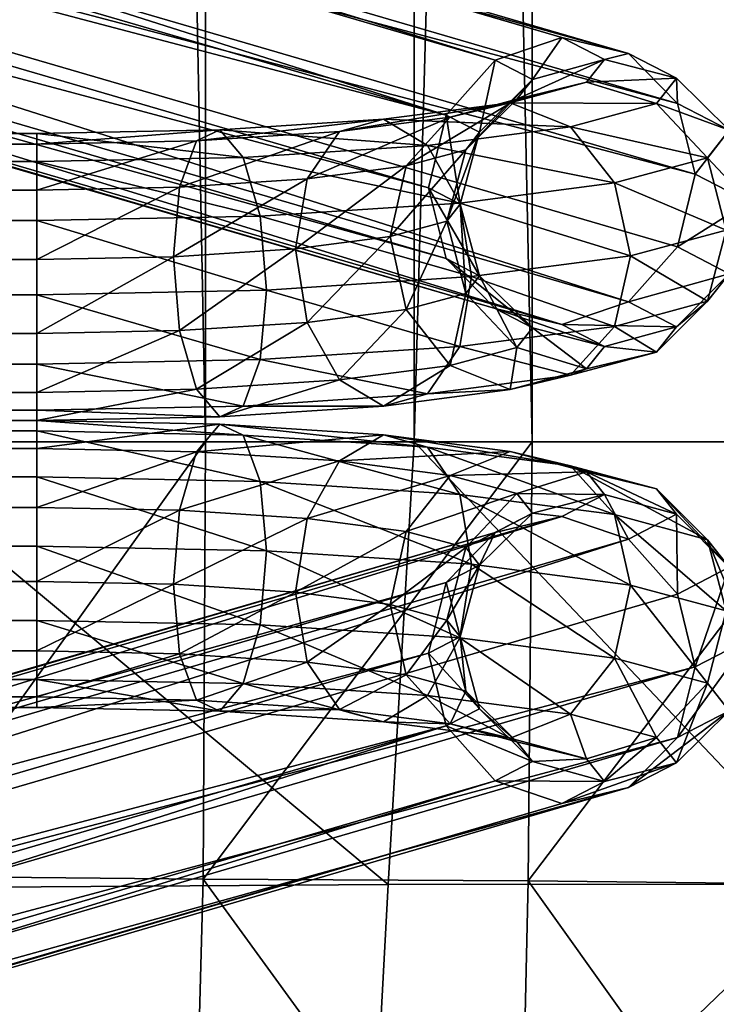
# Model space of a CAD drawing. Header units: inches. Extents: x 0 to 89.2, y -64 to 0.
# Tile 37 of 156: x 22.1 to 23.3, y -53.2 to -51.5. Entities that reach past the tile are written whole.
import ezdxf

# ---------------------------------------------------------------- set-up
doc = ezdxf.new("R2010")
doc.units = ezdxf.units.IN
doc.header["$MEASUREMENT"] = 0
doc.layers.add('AFUCH-3-BSPT', color=4, linetype='Continuous')
doc.layers.add('AFUCH-3-STUP', color=5, linetype='Continuous')

msp = doc.modelspace()

# ---------------------------------------------------------------- meshes
at = {"layer": 'AFUCH-3-BSPT'}
mesh = msp.add_polyface(dxfattribs=at)
corners = [(1.7688, -51.7998, 0.8202), (1.5325, -51.915, 0.9074), (1.7688, -51.9198, 0.8686), (1.7688, -51.7201, 0.7182), (1.5217, -51.7948, 0.8607), (22.1505, -51.9807, 0.3724), (1.7688, -52.1007, 0.4209), (1.7688, -51.9807, 0.3724), (22.1505, -51.8526, 0.3904), (1.7688, -51.8526, 0.3904), (22.1505, -51.7506, 0.4701), (1.7688, -51.7506, 0.4701), (22.1505, -51.7021, 0.59), (1.7688, -51.7021, 0.59), (22.1505, -51.7201, 0.7182), (22.1505, -51.7998, 0.8202), (22.1505, -51.9198, 0.8686), (22.1505, -52.0479, 0.8506), (1.7688, -52.0479, 0.8506), (22.1505, -52.1499, 0.771), (1.7688, -52.1499, 0.771), (22.1505, -52.1984, 0.651), (1.7688, -52.1984, 0.651), (22.1505, -52.1804, 0.5228), (1.7688, -52.1804, 0.5228), (22.1505, -52.1007, 0.4209), (0.6608, -51.898, 2.0719), (5.2658, -50.5539, 13.0186), (0.6299, -51.7723, 2.0694), (5.2359, -50.4279, 13.0186), (0.6608, -51.6498, 2.0414), (5.2786, -50.302, 13.0186), (0.7452, -51.5633, 1.9953), (5.3824, -50.2098, 13.0186), (0.8606, -51.5359, 1.9434), (5.5196, -50.1761, 13.0186), (0.9759, -51.575, 1.8996), (5.6534, -50.2098, 13.0186), (1.0603, -51.6702, 1.8758), (5.7478, -50.302, 13.0186), (5.7777, -50.4279, 13.0186), (0.7452, -51.9931, 2.048), (5.3602, -50.6461, 13.0186), (0.8606, -52.0322, 2.0043), (5.494, -50.6798, 13.0186), (0.9759, -52.0048, 1.9524), (5.6312, -50.6461, 13.0186), (1.0603, -51.9183, 1.9063), (5.735, -50.5539, 13.0186), (1.0913, -51.7958, 1.8782)]
mesh.append_faces([[corners[k] for k in face] for face in [(0, 1, 2), (3, 4, 0), (5, 6, 7), (8, 7, 9), (10, 9, 11), (15, 3, 0), (16, 0, 2), (17, 2, 18), (19, 18, 20), (25, 24, 6), (28, 27, 29), (30, 29, 31), (32, 31, 33), (34, 33, 35), (36, 35, 37), (38, 37, 39), (27, 41, 42), (42, 43, 44), (44, 45, 46), (46, 47, 48), (48, 49, 40), (44, 27, 42)]], dxfattribs={"vtx0": -1})
mesh.append_faces([[corners[k] for k in face] for face in [(12, 11, 13), (14, 13, 3), (21, 20, 22), (23, 22, 24), (39, 33, 40), (40, 31, 48), (48, 29, 46), (46, 27, 44)]], dxfattribs={"vtx0": -1, "vtx1": -1})
mesh.append_faces([[corners[k] for k in face] for face in [(40, 33, 31), (48, 31, 29), (46, 29, 27), (39, 35, 33)]], dxfattribs={"vtx0": -1, "vtx2": -1})
mesh.append_faces([[corners[k] for k in face] for face in [(26, 27, 28), (28, 29, 30), (30, 31, 32), (36, 37, 38), (26, 41, 27), (37, 35, 39)]], dxfattribs={"vtx1": -1})
mesh.append_faces([[corners[k] for k in face] for face in [(32, 33, 34), (34, 35, 36), (42, 41, 43), (44, 43, 45)]], dxfattribs={"vtx1": -1, "vtx2": -1})
mesh.append_faces([[corners[k] for k in face] for face in [(38, 39, 40), (46, 45, 47), (48, 47, 49), (40, 49, 38)]], dxfattribs={"vtx2": -1})
mesh = msp.add_polyface(dxfattribs=at)
corners = [(22.1505, -52.1007, 0.4209), (1.7688, -52.1007, 0.4209), (22.1505, -51.9807, 0.3724), (1.7688, -51.9807, 0.3724), (22.1505, -51.8526, 0.3904), (1.7688, -51.8526, 0.3904), (22.1505, -51.7506, 0.4701), (1.7688, -51.7506, 0.4701), (22.1505, -51.7021, 0.59), (1.7688, -51.7021, 0.59), (22.1505, -51.7201, 0.7182), (1.7688, -51.7201, 0.7182), (22.1505, -51.7998, 0.8202), (1.7688, -51.7998, 0.8202), (22.1505, -51.9198, 0.8686), (1.7688, -51.9198, 0.8686), (22.1505, -52.0479, 0.8506), (1.7688, -52.0479, 0.8506), (22.1505, -52.1499, 0.771), (1.7688, -52.1499, 0.771), (22.1505, -52.1984, 0.651), (1.7688, -52.1984, 0.651), (22.1505, -52.1804, 0.5228), (1.7688, -52.1804, 0.5228), (22.3869, -51.915, 0.9074), (18.1717, -50.302, 13.0186), (22.859, -51.6702, 1.8758), (18.1418, -50.4279, 13.0186), (22.8281, -51.7958, 1.8782), (18.1845, -50.5539, 13.0186), (22.859, -51.9183, 1.9063), (18.2884, -50.6461, 13.0186), (22.9435, -52.0048, 1.9524), (18.4256, -50.6798, 13.0186), (23.0588, -52.0322, 2.0043), (18.5593, -50.6461, 13.0186), (23.1742, -51.9931, 2.048), (18.6538, -50.5539, 13.0186), (23.2586, -51.898, 2.0719), (23.2895, -51.7723, 2.0694), (18.2662, -50.2098, 13.0186), (22.9435, -51.575, 1.8996), (18.3999, -50.1761, 13.0186), (23.0588, -51.5359, 1.9434), (18.5371, -50.2098, 13.0186), (23.1742, -51.5633, 1.9952), (18.641, -50.302, 13.0186), (23.2586, -51.6498, 2.0414), (18.6837, -50.4279, 13.0186)]
mesh.append_faces([[corners[k] for k in face] for face in [(16, 24, 14), (27, 26, 28), (29, 28, 30), (31, 30, 32), (37, 36, 38), (26, 40, 41), (45, 46, 47), (47, 48, 39), (25, 42, 40), (37, 33, 35)]], dxfattribs={"vtx0": -1})
mesh.append_faces([[corners[k] for k in face] for face in [(33, 32, 34), (35, 34, 36), (29, 46, 27), (27, 44, 25), (46, 29, 48), (48, 31, 37)]], dxfattribs={"vtx0": -1, "vtx1": -1})
mesh.append_faces([[corners[k] for k in face] for face in [(41, 42, 43), (43, 44, 45), (27, 46, 44), (25, 44, 42), (48, 29, 31), (37, 31, 33)]], dxfattribs={"vtx0": -1, "vtx2": -1})
mesh.append_faces([[corners[k] for k in face] for face in [(0, 1, 2), (2, 3, 4), (4, 5, 6), (10, 11, 12), (12, 13, 14), (14, 15, 16), (16, 17, 18), (22, 23, 0), (25, 26, 27), (27, 28, 29), (29, 30, 31), (31, 32, 33), (33, 34, 35), (35, 36, 37), (25, 40, 26)]], dxfattribs={"vtx1": -1})
mesh.append_faces([[corners[k] for k in face] for face in [(6, 7, 8), (8, 9, 10), (18, 19, 20), (20, 21, 22)]], dxfattribs={"vtx1": -1, "vtx2": -1})
mesh.append_faces([[corners[k] for k in face] for face in [(37, 38, 39), (41, 40, 42), (43, 42, 44), (45, 44, 46), (47, 46, 48), (39, 48, 37)]], dxfattribs={"vtx2": -1})
mesh = msp.add_polyface(dxfattribs=at)
corners = [(23.0588, -51.5359, 1.9434), (23.0078, -51.6083, 1.6288), (22.9435, -51.575, 1.8996), (22.9165, -51.6999, 1.6338), (22.859, -51.6702, 1.8758), (22.8831, -51.8242, 1.6468), (22.8281, -51.7958, 1.8782), (22.9165, -51.948, 1.6643), (22.859, -51.9183, 1.9063), (23.0078, -52.0381, 1.6816), (22.9435, -52.0048, 1.9524), (22.8601, -51.8533, 1.4101), (22.8925, -51.9784, 1.4168), (22.7895, -52.0062, 1.1902), (22.8657, -52.1032, 1.151), (22.6743, -52.1282, 0.9477), (22.7504, -52.1735, 0.8534), (22.7616, -51.8799, 1.1934), (22.6185, -52.0285, 1.0085), (22.8925, -51.7303, 1.3864), (22.7895, -51.7581, 1.1597), (22.9809, -52.0721, 1.4046), (22.9697, -52.1449, 1.0863), (23.0737, -52.1201, 1.0134), (22.8266, -52.1523, 0.751), (22.8824, -52.0704, 0.6678), (22.537, -52.0929, 0.4843), (22.9028, -51.9495, 0.6262), (23.1499, -52.0355, 0.9519), (22.5478, -51.9727, 0.4376), (22.8824, -51.8222, 0.6374), (23.1777, -51.9137, 0.9183), (22.537, -51.8448, 0.4538), (22.8266, -51.7226, 0.6982), (23.1499, -51.7873, 0.9215), (22.5076, -51.7434, 0.5287), (22.9697, -51.6486, 1.0254), (23.0737, -51.6903, 0.9607), (22.7504, -51.6772, 0.7925), (22.9809, -51.6423, 1.3519), (23.1017, -51.613, 1.3159), (22.8657, -51.6734, 1.0982), (22.6743, -51.6984, 0.8949), (22.6185, -51.7804, 0.9781)]
mesh.append_faces([[corners[k] for k in face] for face in [(2, 3, 4), (4, 5, 6), (6, 7, 8), (8, 9, 10), (11, 3, 19), (17, 19, 20), (21, 7, 12), (25, 23, 24), (27, 28, 25), (30, 31, 27), (33, 34, 30), (20, 39, 41)]], dxfattribs={"vtx0": -1})
mesh.append_faces([[corners[k] for k in face] for face in [(22, 14, 16), (23, 22, 24), (36, 37, 38), (39, 40, 41), (41, 36, 42)]], dxfattribs={"vtx0": -1, "vtx1": -1})
mesh.append_faces([[corners[k] for k in face] for face in [(0, 1, 2), (22, 21, 14), (24, 22, 16), (38, 37, 33), (41, 40, 36), (42, 36, 38)]], dxfattribs={"vtx0": -1, "vtx2": -1})
mesh.append_faces([[corners[k] for k in face] for face in [(12, 11, 13), (14, 13, 15), (13, 17, 18), (5, 3, 11), (11, 19, 17), (7, 5, 12), (9, 7, 21), (21, 12, 14), (25, 24, 26), (27, 25, 29), (30, 27, 32), (33, 30, 35), (39, 19, 1)]], dxfattribs={"vtx1": -1})
mesh.append_faces([[corners[k] for k in face] for face in [(14, 15, 16)]], dxfattribs={"vtx1": -1, "vtx2": -1})
mesh.append_faces([[corners[k] for k in face] for face in [(2, 1, 3), (4, 3, 5), (6, 5, 7), (8, 7, 9), (5, 11, 12), (12, 13, 14), (11, 17, 13), (19, 3, 1), (20, 19, 39), (43, 20, 41)]], dxfattribs={"vtx2": -1})
mesh = msp.add_polyface(dxfattribs=at)
corners = [(23.2586, -51.898, 2.0719), (23.382, -51.8201, 1.6804), (23.2895, -51.7723, 2.0694), (23.3485, -51.6963, 1.6629), (23.2586, -51.6498, 2.0414), (23.2572, -51.6062, 1.6456), (23.1742, -51.5633, 1.9952), (23.1325, -51.574, 1.6331), (23.0588, -51.5359, 1.9434), (23.0078, -51.6083, 1.6288), (22.9435, -52.0048, 1.9524), (23.0078, -52.0381, 1.6816), (23.1325, -52.0703, 1.6941), (23.0588, -52.0322, 2.0043), (23.2572, -52.036, 1.6984), (23.1742, -51.9931, 2.048), (23.3485, -51.9444, 1.6934), (23.1017, -52.1092, 1.3768), (22.9809, -52.0721, 1.4046), (22.9697, -52.1449, 1.0863), (23.2225, -52.0799, 1.3409), (23.0737, -52.1201, 1.0134), (23.311, -51.992, 1.3064), (23.1499, -52.0355, 0.9519), (22.8824, -52.0704, 0.6678), (23.3433, -51.8689, 1.2826), (23.1777, -51.9137, 0.9183), (22.9028, -51.9495, 0.6262), (23.311, -51.7438, 1.2759), (23.1499, -51.7873, 0.9215), (22.8824, -51.8222, 0.6374), (23.2225, -51.6501, 1.2881), (23.0737, -51.6903, 0.9607), (22.8266, -51.7226, 0.6982), (23.1017, -51.613, 1.3159), (22.9697, -51.6486, 1.0254), (22.9809, -51.6423, 1.3519)]
mesh.append_faces([[corners[k] for k in face] for face in [(0, 1, 2), (2, 3, 4), (4, 5, 6), (15, 16, 0), (22, 14, 20), (23, 20, 21), (25, 16, 22), (26, 22, 23), (28, 1, 25), (29, 25, 26), (31, 3, 28), (32, 28, 29)]], dxfattribs={"vtx0": -1})
mesh.append_faces([[corners[k] for k in face] for face in [(12, 11, 17), (17, 18, 19), (14, 12, 20), (20, 17, 21), (7, 5, 34), (34, 31, 35), (9, 7, 36)]], dxfattribs={"vtx0": -1, "vtx1": -1})
mesh.append_faces([[corners[k] for k in face] for face in [(6, 7, 8), (10, 12, 13), (13, 14, 15), (17, 11, 18), (20, 12, 17), (21, 17, 19), (34, 5, 31), (35, 31, 32), (36, 7, 34)]], dxfattribs={"vtx0": -1, "vtx2": -1})
mesh.append_faces([[corners[k] for k in face] for face in [(16, 14, 22), (22, 20, 23), (23, 21, 24), (1, 16, 25), (25, 22, 26), (26, 23, 27), (3, 1, 28), (28, 25, 29), (29, 26, 30), (5, 3, 31), (31, 28, 32), (32, 29, 33)]], dxfattribs={"vtx1": -1})
mesh.append_faces([[corners[k] for k in face] for face in [(6, 5, 7), (8, 7, 9), (10, 11, 12), (13, 12, 14)]], dxfattribs={"vtx1": -1, "vtx2": -1})
mesh.append_faces([[corners[k] for k in face] for face in [(2, 1, 3), (4, 3, 5), (15, 14, 16), (0, 16, 1)]], dxfattribs={"vtx2": -1})
mesh = msp.add_polyface(dxfattribs=at)
corners = [(22.1505, -51.8526, 0.3904), (22.5478, -51.9727, 0.4376), (22.1505, -51.9807, 0.3724), (22.537, -52.0929, 0.4843), (22.1505, -52.1007, 0.4209), (22.5076, -52.1732, 0.5814), (22.1505, -52.1804, 0.5228), (22.4674, -52.192, 0.703), (22.1505, -52.1984, 0.651), (22.4271, -52.1443, 0.8164), (22.1505, -52.1499, 0.771), (22.3977, -52.0429, 0.8912), (22.1505, -52.0479, 0.8506), (22.3869, -51.915, 0.9074), (22.1505, -51.9198, 0.8686), (22.3977, -51.7948, 0.8607), (22.1505, -51.7998, 0.8202), (22.4271, -51.7145, 0.7636), (22.1505, -51.7201, 0.7182), (22.4674, -51.6957, 0.642), (22.1505, -51.7021, 0.59), (22.5076, -51.7434, 0.5287), (22.1505, -51.7506, 0.4701), (22.537, -51.8448, 0.4538), (22.7504, -52.1735, 0.8534), (22.6743, -52.1282, 0.9477), (22.7895, -52.0062, 1.1902), (22.6185, -52.0285, 1.0085), (22.7616, -51.8799, 1.1934), (22.7895, -51.7581, 1.1597), (22.5981, -51.9012, 1.0197), (22.6185, -51.7804, 0.9781), (22.8266, -52.1523, 0.751), (22.8824, -52.0704, 0.6678), (22.9028, -51.9495, 0.6262), (22.8824, -51.8222, 0.6374), (22.7504, -51.6772, 0.7925), (22.8266, -51.7226, 0.6982), (22.6743, -51.6984, 0.8949), (22.8657, -51.6734, 1.0982)]
mesh.append_faces([[corners[k] for k in face] for face in [(0, 1, 2), (2, 3, 4), (4, 5, 6), (10, 11, 12), (14, 15, 16), (16, 17, 18), (22, 23, 0), (30, 29, 31), (13, 31, 15), (3, 32, 5), (1, 33, 3), (23, 34, 1), (21, 35, 23), (38, 15, 31), (31, 39, 38)]], dxfattribs={"vtx0": -1})
mesh.append_faces([[corners[k] for k in face] for face in [(24, 25, 7), (32, 24, 5), (36, 37, 19), (38, 36, 17)]], dxfattribs={"vtx0": -1, "vtx1": -1})
mesh.append_faces([[corners[k] for k in face] for face in [(6, 7, 8), (8, 9, 10), (18, 19, 20), (20, 21, 22), (19, 37, 21), (17, 36, 19)]], dxfattribs={"vtx0": -1, "vtx2": -1})
mesh.append_faces([[corners[k] for k in face] for face in [(25, 27, 9), (28, 29, 30), (30, 31, 13), (27, 30, 11)]], dxfattribs={"vtx1": -1})
mesh.append_faces([[corners[k] for k in face] for face in [(6, 5, 7), (8, 7, 9), (18, 17, 19), (20, 19, 21), (24, 7, 5), (25, 9, 7)]], dxfattribs={"vtx1": -1, "vtx2": -1})
mesh.append_faces([[corners[k] for k in face] for face in [(2, 1, 3), (4, 3, 5), (10, 9, 11), (12, 11, 13), (14, 13, 15), (16, 15, 17), (22, 21, 23), (0, 23, 1), (26, 27, 25), (28, 30, 27), (27, 11, 9), (30, 13, 11), (38, 17, 15)]], dxfattribs={"vtx2": -1})
mesh = msp.add_polyface(dxfattribs=at)
corners = [(1.7688, -52.2958, 0.4209), (22.1505, -52.2958, 0.4209), (1.7688, -52.4158, 0.3724), (22.1505, -52.4158, 0.3724), (1.7688, -52.544, 0.3904), (22.1505, -52.544, 0.3904), (1.7688, -52.646, 0.4701), (22.1505, -52.646, 0.4701), (1.7688, -52.6944, 0.59), (22.1505, -52.6944, 0.59), (1.7688, -52.6764, 0.7182), (22.1505, -52.6764, 0.7182), (1.7688, -52.5968, 0.8202), (22.1505, -52.5968, 0.8202), (1.7688, -52.4768, 0.8686), (22.1505, -52.4768, 0.8686), (1.7688, -52.3486, 0.8506), (22.1505, -52.3486, 0.8506), (1.7688, -52.2466, 0.771), (22.1505, -52.2466, 0.771), (1.7688, -52.1982, 0.651), (22.1505, -52.1982, 0.651), (1.7688, -52.2162, 0.5228), (22.1505, -52.2162, 0.5228), (1.5325, -52.4815, 0.9074), (1.5217, -52.6017, 0.8607), (5.7476, -54.0945, 13.0186), (1.0603, -52.7264, 1.8758), (5.7775, -53.9686, 13.0186), (1.0913, -52.6007, 1.8782), (5.7348, -53.8427, 13.0186), (1.0603, -52.4782, 1.9063), (5.631, -53.7505, 13.0186), (0.9759, -52.3917, 1.9524), (5.4938, -53.7167, 13.0186), (0.8606, -52.3643, 2.0043), (5.3601, -53.7505, 13.0186), (0.7452, -52.4034, 2.048), (5.2656, -53.8427, 13.0186), (0.6608, -52.4986, 2.0719), (0.6299, -52.6242, 2.0694), (5.6532, -54.1867, 13.0186), (0.9759, -52.8215, 1.8996), (5.5194, -54.2205, 13.0186), (0.8606, -52.8606, 1.9434), (5.3823, -54.1867, 13.0186), (0.7452, -52.8332, 1.9952), (5.2784, -54.0945, 13.0186), (0.6608, -52.7467, 2.0414), (5.2357, -53.9686, 13.0186)]
mesh.append_faces([[corners[k] for k in face] for face in [(16, 24, 14), (14, 25, 12), (28, 27, 29), (30, 29, 31), (32, 31, 33), (38, 37, 39), (27, 41, 42), (46, 47, 48), (48, 49, 40), (26, 43, 41), (38, 34, 36)]], dxfattribs={"vtx0": -1})
mesh.append_faces([[corners[k] for k in face] for face in [(34, 33, 35), (36, 35, 37), (30, 47, 28), (28, 45, 26), (47, 30, 49), (49, 32, 38)]], dxfattribs={"vtx0": -1, "vtx1": -1})
mesh.append_faces([[corners[k] for k in face] for face in [(42, 43, 44), (44, 45, 46), (28, 47, 45), (26, 45, 43), (49, 30, 32), (38, 32, 34)]], dxfattribs={"vtx0": -1, "vtx2": -1})
mesh.append_faces([[corners[k] for k in face] for face in [(0, 1, 2), (2, 3, 4), (4, 5, 6), (10, 11, 12), (12, 13, 14), (14, 15, 16), (16, 17, 18), (22, 23, 0), (26, 27, 28), (28, 29, 30), (30, 31, 32), (32, 33, 34), (34, 35, 36), (36, 37, 38), (26, 41, 27)]], dxfattribs={"vtx1": -1})
mesh.append_faces([[corners[k] for k in face] for face in [(6, 7, 8), (8, 9, 10), (18, 19, 20), (20, 21, 22)]], dxfattribs={"vtx1": -1, "vtx2": -1})
mesh.append_faces([[corners[k] for k in face] for face in [(38, 39, 40), (42, 41, 43), (44, 43, 45), (46, 45, 47), (48, 47, 49), (40, 49, 38)]], dxfattribs={"vtx2": -1})
mesh = msp.add_polyface(dxfattribs=at)
corners = [(22.1505, -52.5968, 0.8202), (22.3869, -52.4815, 0.9074), (22.1505, -52.4768, 0.8686), (1.7688, -52.4158, 0.3724), (22.1505, -52.2958, 0.4209), (22.1505, -52.4158, 0.3724), (1.7688, -52.544, 0.3904), (22.1505, -52.544, 0.3904), (1.7688, -52.646, 0.4701), (22.1505, -52.646, 0.4701), (1.7688, -52.6944, 0.59), (22.1505, -52.6944, 0.59), (1.7688, -52.6764, 0.7182), (22.1505, -52.6764, 0.7182), (1.7688, -52.5968, 0.8202), (1.7688, -52.4768, 0.8686), (1.7688, -52.3486, 0.8506), (22.1505, -52.3486, 0.8506), (1.7688, -52.2466, 0.771), (22.1505, -52.2466, 0.771), (1.7688, -52.1982, 0.651), (22.1505, -52.1982, 0.651), (1.7688, -52.2162, 0.5228), (22.1505, -52.2162, 0.5228), (1.7688, -52.2958, 0.4209), (23.2586, -52.4986, 2.0719), (18.6536, -53.8427, 13.0186), (23.2895, -52.6242, 2.0694), (18.6835, -53.9686, 13.0186), (23.2586, -52.7467, 2.0414), (18.6408, -54.0945, 13.0186), (23.1741, -52.8332, 1.9953), (18.5369, -54.1867, 13.0186), (23.0588, -52.8606, 1.9434), (18.3997, -54.2205, 13.0186), (22.9435, -52.8215, 1.8996), (18.266, -54.1867, 13.0186), (22.859, -52.7264, 1.8758), (18.1715, -54.0945, 13.0186), (18.1416, -53.9686, 13.0186), (23.1741, -52.4034, 2.048), (18.5591, -53.7505, 13.0186), (23.0588, -52.3643, 2.0043), (18.4254, -53.7167, 13.0186), (22.9435, -52.3917, 1.9524), (18.2882, -53.7505, 13.0186), (22.859, -52.4782, 1.9063), (18.1844, -53.8427, 13.0186), (22.8281, -52.6007, 1.8782)]
mesh.append_faces([[corners[k] for k in face] for face in [(0, 1, 2), (3, 4, 5), (6, 5, 7), (8, 7, 9), (14, 13, 0), (15, 0, 2), (16, 2, 17), (18, 17, 19), (24, 23, 4), (27, 26, 28), (29, 28, 30), (31, 30, 32), (33, 32, 34), (35, 34, 36), (37, 36, 38), (26, 40, 41), (41, 42, 43), (43, 44, 45), (45, 46, 47), (47, 48, 39), (43, 26, 41)]], dxfattribs={"vtx0": -1})
mesh.append_faces([[corners[k] for k in face] for face in [(10, 9, 11), (12, 11, 13), (20, 19, 21), (22, 21, 23), (38, 32, 39), (39, 30, 47), (47, 28, 45), (45, 26, 43)]], dxfattribs={"vtx0": -1, "vtx1": -1})
mesh.append_faces([[corners[k] for k in face] for face in [(39, 32, 30), (47, 30, 28), (45, 28, 26), (38, 34, 32)]], dxfattribs={"vtx0": -1, "vtx2": -1})
mesh.append_faces([[corners[k] for k in face] for face in [(25, 26, 27), (27, 28, 29), (29, 30, 31), (35, 36, 37), (25, 40, 26), (36, 34, 38)]], dxfattribs={"vtx1": -1})
mesh.append_faces([[corners[k] for k in face] for face in [(31, 32, 33), (33, 34, 35), (41, 40, 42), (43, 42, 44)]], dxfattribs={"vtx1": -1, "vtx2": -1})
mesh.append_faces([[corners[k] for k in face] for face in [(37, 38, 39), (45, 44, 46), (47, 46, 48), (39, 48, 37)]], dxfattribs={"vtx2": -1})
mesh = msp.add_polyface(dxfattribs=at)
corners = [(22.1505, -52.4768, 0.8686), (22.3869, -52.4815, 0.9074), (22.3977, -52.3536, 0.8912), (22.1505, -52.3486, 0.8506), (22.4271, -52.2522, 0.8164), (22.1505, -52.2466, 0.771), (22.4674, -52.2045, 0.703), (22.1505, -52.1982, 0.651), (22.5076, -52.2234, 0.5814), (22.1505, -52.2162, 0.5228), (22.537, -52.3036, 0.4843), (22.1505, -52.2958, 0.4209), (22.5478, -52.4238, 0.4376), (22.1505, -52.4158, 0.3724), (22.537, -52.5518, 0.4538), (22.1505, -52.544, 0.3904), (22.5076, -52.6532, 0.5287), (22.1505, -52.646, 0.4701), (22.4674, -52.7008, 0.642), (22.1505, -52.6944, 0.59), (22.4271, -52.682, 0.7636), (22.1505, -52.6764, 0.7182), (22.3977, -52.6017, 0.8607), (22.1505, -52.5968, 0.8202), (22.7505, -52.7193, 0.7925), (22.6743, -52.6981, 0.8949), (22.7895, -52.6384, 1.1597), (22.6185, -52.6161, 0.9781), (22.7616, -52.5166, 1.1934), (22.7895, -52.3903, 1.1902), (22.5981, -52.4953, 1.0197), (22.6185, -52.368, 1.0085), (22.8266, -52.674, 0.6982), (22.8824, -52.5743, 0.6374), (22.9028, -52.447, 0.6262), (22.8824, -52.3262, 0.6678), (22.7505, -52.223, 0.8534), (22.8266, -52.2442, 0.751), (22.6743, -52.2683, 0.9477), (22.8657, -52.2933, 1.151)]
mesh.append_faces([[corners[k] for k in face] for face in [(0, 2, 3), (3, 4, 5), (9, 10, 11), (11, 12, 13), (13, 14, 15), (15, 16, 17), (21, 22, 23), (30, 29, 31), (1, 31, 2), (14, 32, 16), (12, 33, 14), (10, 34, 12), (8, 35, 10), (38, 2, 31), (31, 39, 38)]], dxfattribs={"vtx0": -1})
mesh.append_faces([[corners[k] for k in face] for face in [(24, 25, 18), (32, 24, 16), (36, 37, 6), (38, 36, 4)]], dxfattribs={"vtx0": -1, "vtx1": -1})
mesh.append_faces([[corners[k] for k in face] for face in [(5, 6, 7), (7, 8, 9), (17, 18, 19), (19, 20, 21), (6, 37, 8), (4, 36, 6)]], dxfattribs={"vtx0": -1, "vtx2": -1})
mesh.append_faces([[corners[k] for k in face] for face in [(25, 27, 20), (28, 29, 30), (30, 31, 1), (27, 30, 22)]], dxfattribs={"vtx1": -1})
mesh.append_faces([[corners[k] for k in face] for face in [(5, 4, 6), (7, 6, 8), (17, 16, 18), (19, 18, 20), (24, 18, 16), (25, 20, 18)]], dxfattribs={"vtx1": -1, "vtx2": -1})
mesh.append_faces([[corners[k] for k in face] for face in [(0, 1, 2), (3, 2, 4), (9, 8, 10), (11, 10, 12), (13, 12, 14), (15, 14, 16), (21, 20, 22), (23, 22, 1), (26, 27, 25), (28, 30, 27), (27, 22, 20), (30, 1, 22), (38, 4, 2)]], dxfattribs={"vtx2": -1})
mesh = msp.add_polyface(dxfattribs=at)
corners = [(23.0588, -52.3643, 2.0043), (23.0078, -52.3585, 1.6816), (22.9435, -52.3917, 1.9524), (22.9165, -52.4485, 1.6643), (22.859, -52.4782, 1.9063), (22.8831, -52.5723, 1.6468), (22.8281, -52.6007, 1.8782), (22.9165, -52.6967, 1.6338), (22.859, -52.7264, 1.8758), (23.0078, -52.7882, 1.6288), (22.9435, -52.8215, 1.8996), (22.8601, -52.5433, 1.4101), (22.8925, -52.6663, 1.3864), (22.7895, -52.6384, 1.1597), (22.8657, -52.7231, 1.0982), (22.6743, -52.6981, 0.8949), (22.7505, -52.7193, 0.7925), (22.7616, -52.5166, 1.1934), (22.6185, -52.6161, 0.9781), (22.8925, -52.4181, 1.4168), (22.7895, -52.3903, 1.1902), (22.9809, -52.7542, 1.3519), (22.9697, -52.7479, 1.0254), (23.0737, -52.7062, 0.9607), (22.8266, -52.674, 0.6982), (22.8824, -52.5743, 0.6374), (22.537, -52.5518, 0.4538), (22.9028, -52.447, 0.6262), (23.1499, -52.6092, 0.9215), (22.5478, -52.4238, 0.4376), (22.8824, -52.3262, 0.6678), (23.1778, -52.4829, 0.9183), (22.537, -52.3036, 0.4843), (22.8266, -52.2442, 0.751), (23.1499, -52.3611, 0.9519), (22.5076, -52.2234, 0.5814), (22.9697, -52.2516, 1.0863), (23.0737, -52.2764, 1.0134), (22.7505, -52.223, 0.8534), (22.9809, -52.3244, 1.4046), (23.1017, -52.2873, 1.3768), (22.8657, -52.2933, 1.151), (22.6743, -52.2683, 0.9477), (22.6185, -52.368, 1.0085)]
mesh.append_faces([[corners[k] for k in face] for face in [(2, 3, 4), (4, 5, 6), (6, 7, 8), (8, 9, 10), (11, 3, 19), (17, 19, 20), (21, 7, 12), (25, 23, 24), (27, 28, 25), (30, 31, 27), (33, 34, 30), (20, 39, 41)]], dxfattribs={"vtx0": -1})
mesh.append_faces([[corners[k] for k in face] for face in [(22, 14, 16), (23, 22, 24), (36, 37, 38), (39, 40, 41), (41, 36, 42)]], dxfattribs={"vtx0": -1, "vtx1": -1})
mesh.append_faces([[corners[k] for k in face] for face in [(0, 1, 2), (22, 21, 14), (24, 22, 16), (38, 37, 33), (41, 40, 36), (42, 36, 38)]], dxfattribs={"vtx0": -1, "vtx2": -1})
mesh.append_faces([[corners[k] for k in face] for face in [(12, 11, 13), (14, 13, 15), (13, 17, 18), (5, 3, 11), (11, 19, 17), (7, 5, 12), (9, 7, 21), (21, 12, 14), (25, 24, 26), (27, 25, 29), (30, 27, 32), (33, 30, 35), (39, 19, 1)]], dxfattribs={"vtx1": -1})
mesh.append_faces([[corners[k] for k in face] for face in [(14, 15, 16)]], dxfattribs={"vtx1": -1, "vtx2": -1})
mesh.append_faces([[corners[k] for k in face] for face in [(2, 1, 3), (4, 3, 5), (6, 5, 7), (8, 7, 9), (5, 11, 12), (12, 13, 14), (11, 17, 13), (19, 3, 1), (20, 19, 39), (43, 20, 41)]], dxfattribs={"vtx2": -1})
mesh = msp.add_polyface(dxfattribs=at)
corners = [(23.2586, -52.7467, 2.0414), (23.382, -52.5764, 1.6804), (23.2895, -52.6242, 2.0694), (23.3485, -52.4521, 1.6934), (23.2586, -52.4986, 2.0719), (23.2572, -52.3605, 1.6984), (23.1741, -52.4034, 2.048), (23.1325, -52.3262, 1.6941), (23.0588, -52.3643, 2.0043), (23.0078, -52.3585, 1.6816), (22.9435, -52.8215, 1.8996), (23.0078, -52.7882, 1.6288), (23.1325, -52.8225, 1.6332), (23.0588, -52.8606, 1.9434), (23.2572, -52.7903, 1.6456), (23.1741, -52.8332, 1.9953), (23.3485, -52.7002, 1.663), (23.1017, -52.7836, 1.3159), (22.9809, -52.7542, 1.3519), (22.9697, -52.7479, 1.0254), (23.2225, -52.7464, 1.2881), (23.0737, -52.7062, 0.9607), (23.311, -52.6527, 1.2759), (23.1499, -52.6092, 0.9215), (22.8824, -52.5743, 0.6374), (23.3433, -52.5276, 1.2826), (23.1778, -52.4829, 0.9183), (22.9028, -52.447, 0.6262), (23.311, -52.4046, 1.3064), (23.1499, -52.3611, 0.9519), (22.8824, -52.3262, 0.6678), (23.2225, -52.3166, 1.3409), (23.0737, -52.2764, 1.0134), (22.8266, -52.2442, 0.751), (23.1017, -52.2873, 1.3768), (22.9697, -52.2516, 1.0863), (22.9809, -52.3244, 1.4046)]
mesh.append_faces([[corners[k] for k in face] for face in [(0, 1, 2), (2, 3, 4), (4, 5, 6), (15, 16, 0), (22, 14, 20), (23, 20, 21), (25, 16, 22), (26, 22, 23), (28, 1, 25), (29, 25, 26), (31, 3, 28), (32, 28, 29)]], dxfattribs={"vtx0": -1})
mesh.append_faces([[corners[k] for k in face] for face in [(12, 11, 17), (17, 18, 19), (14, 12, 20), (20, 17, 21), (7, 5, 34), (34, 31, 35), (9, 7, 36)]], dxfattribs={"vtx0": -1, "vtx1": -1})
mesh.append_faces([[corners[k] for k in face] for face in [(6, 7, 8), (10, 12, 13), (13, 14, 15), (17, 11, 18), (20, 12, 17), (21, 17, 19), (34, 5, 31), (35, 31, 32), (36, 7, 34)]], dxfattribs={"vtx0": -1, "vtx2": -1})
mesh.append_faces([[corners[k] for k in face] for face in [(16, 14, 22), (22, 20, 23), (23, 21, 24), (1, 16, 25), (25, 22, 26), (26, 23, 27), (3, 1, 28), (28, 25, 29), (29, 26, 30), (5, 3, 31), (31, 28, 32), (32, 29, 33)]], dxfattribs={"vtx1": -1})
mesh.append_faces([[corners[k] for k in face] for face in [(6, 5, 7), (8, 7, 9), (10, 11, 12), (13, 12, 14)]], dxfattribs={"vtx1": -1, "vtx2": -1})
mesh.append_faces([[corners[k] for k in face] for face in [(2, 1, 3), (4, 3, 5), (15, 14, 16), (0, 16, 1)]], dxfattribs={"vtx2": -1})
at = {"layer": 'AFUCH-3-STUP'}
mesh = msp.add_polyface(dxfattribs=at)
corners = [(21.062, -52.2353, 13.176), (20.7395, -52.2353, 13.1465), (20.7395, -24.7826, 13.1465), (21.0527, -52.96, 13.1888), (21.062, -52.235, 13.176), (21.4319, -52.235, 13.2762), (21.433, -52.9761, 13.2933), (20.72, -52.9405, 13.1514), (20.7395, -52.235, 13.1465), (21.9026, -52.235, 13.4279), (21.9036, -52.9866, 13.4363), (22.4423, -52.235, 13.6018), (22.4385, -52.9917, 13.6037), (23.0074, -52.235, 13.7839), (23.0006, -52.9946, 13.7848), (23.5771, -52.235, 13.9674), (23.5628, -53.0008, 13.9661), (24.0976, -52.235, 14.1531), (24.0717, -53.0112, 14.1478), (24.4743, -52.235, 14.3437), (24.4494, -53.0177, 14.3408), (24.7039, -52.235, 14.538), (24.6849, -53.0165, 14.5448), (24.8349, -52.235, 14.7741), (24.8227, -53.0135, 14.7831), (24.8961, -52.235, 15.0677), (24.8856, -53.0139, 15.078), (24.6873, -53.0111, 16.1893), (24.7045, -52.235, 16.1887), (24.4816, -52.235, 16.3426), (24.4576, -53.0062, 16.3505), (24.8271, -53.0155, 15.9882), (24.8378, -52.235, 15.9895), (24.1248, -52.235, 16.4866), (24.0872, -53.0024, 16.4932), (23.5763, -52.235, 16.6375), (23.5295, -53.0003, 16.6431), (22.8032, -52.235, 16.8015), (22.7584, -53.001, 16.8042), (21.84, -52.235, 16.9691), (21.8143, -53.007, 16.9661), (20.7902, -52.235, 17.1168), (20.7849, -53.0204, 17.1097), (24.903, -53.0168, 15.4073), (24.9153, -52.235, 15.4029), (24.8936, -52.235, 15.7261), (24.8835, -53.0177, 15.7236)]
mesh.append_faces([[corners[k] for k in face] for face in [(3, 4, 5), (8, 4, 3), (9, 10, 6), (10, 9, 11), (11, 12, 10), (12, 11, 13), (13, 14, 12), (14, 13, 15), (15, 16, 14), (16, 15, 17), (17, 18, 16), (18, 17, 19), (25, 26, 24), (33, 34, 30), (34, 33, 35), (35, 36, 34), (36, 35, 37), (37, 38, 36), (38, 37, 39), (39, 40, 38), (40, 39, 41), (41, 42, 40), (43, 26, 25), (25, 44, 43), (43, 44, 45), (46, 45, 32)]], dxfattribs={"vtx0": -1, "vtx1": -1, "vtx2": -1})
mesh.append_faces([[corners[k] for k in face] for face in [(0, 1, 2), (3, 7, 8), (27, 31, 32), (32, 28, 27)]], dxfattribs={"vtx0": -1, "vtx2": -1})
mesh.append_faces([[corners[k] for k in face] for face in [(5, 6, 3), (6, 5, 9), (19, 20, 18), (20, 19, 21), (22, 21, 23), (23, 24, 22), (24, 23, 25), (27, 28, 29), (29, 30, 27), (30, 29, 33)]], dxfattribs={"vtx1": -1, "vtx2": -1})
mesh = msp.add_polyface(dxfattribs=at)
corners = [(20.7395, -24.7826, 13.1465), (21.062, -24.7826, 13.176), (21.062, -52.2353, 13.176), (21.84, -24.7826, 16.9691), (20.7902, -24.7826, 17.1168), (20.7902, -52.2353, 17.1168), (21.84, -52.2353, 16.9691), (22.8032, -24.7826, 16.8015), (22.8032, -52.2353, 16.8015), (23.5763, -24.7826, 16.6375), (23.5763, -52.2353, 16.6375), (24.1248, -24.7826, 16.4866), (24.1248, -52.2353, 16.4866), (24.4816, -24.7826, 16.3426), (24.4816, -52.2353, 16.3426), (24.7045, -24.7826, 16.1887), (24.7045, -52.2353, 16.1887), (24.8378, -24.7826, 15.9895), (24.8378, -52.2353, 15.9895), (24.8936, -24.7826, 15.7261), (24.8936, -52.2353, 15.7261), (24.9153, -24.7826, 15.4029), (24.9153, -52.2353, 15.4029), (24.8961, -24.7826, 15.0677), (24.8961, -52.2353, 15.0677), (24.8349, -24.7826, 14.7741), (24.8349, -52.2353, 14.7741), (24.7039, -24.7826, 14.538), (24.7039, -52.2353, 14.538), (24.4743, -24.7826, 14.3437), (24.4743, -52.2353, 14.3437), (24.0976, -24.7826, 14.1531), (24.0976, -52.2353, 14.1531), (23.5771, -24.7826, 13.9674), (23.5771, -52.2353, 13.9674), (23.0074, -24.7826, 13.7839), (23.0074, -52.2353, 13.7839), (22.4423, -24.7826, 13.6018), (22.4423, -52.2353, 13.6018), (21.9026, -24.7826, 13.4279), (21.9026, -52.2353, 13.4279), (21.4319, -24.7826, 13.2762), (21.4319, -52.2353, 13.2762)]
mesh.append_faces([[corners[k] for k in face] for face in [(0, 1, 2), (3, 4, 5), (5, 6, 3), (7, 3, 6), (6, 8, 7), (9, 7, 8), (8, 10, 9), (11, 9, 10), (10, 12, 11), (13, 11, 12), (18, 20, 19), (21, 19, 20), (20, 22, 21), (23, 21, 22), (22, 24, 23), (25, 23, 24), (30, 32, 31), (33, 31, 32), (32, 34, 33), (35, 33, 34), (34, 36, 35), (37, 35, 36), (36, 38, 37), (39, 37, 38), (38, 40, 39), (41, 39, 40), (42, 2, 1)]], dxfattribs={"vtx0": -1, "vtx1": -1, "vtx2": -1})
mesh.append_faces([[corners[k] for k in face] for face in [(12, 14, 13), (15, 13, 14), (14, 16, 15), (17, 15, 16), (16, 18, 17), (19, 17, 18), (24, 26, 25), (27, 25, 26), (26, 28, 27), (29, 27, 28), (28, 30, 29), (31, 29, 30), (40, 42, 41), (1, 41, 42)]], dxfattribs={"vtx0": -1, "vtx2": -1})
mesh = msp.add_polyface(dxfattribs=at)
corners = [(20.3484, -53.5946, 13.1377), (20.6763, -53.6413, 13.1547), (20.5797, -54.2706, 13.1527), (20.3662, -52.9257, 13.1362), (20.72, -52.9405, 13.1514), (21.0038, -53.6889, 13.1983), (20.9148, -54.3799, 13.2051), (21.0527, -52.96, 13.1888), (21.433, -52.9761, 13.2933), (21.3973, -53.7168, 13.3032), (21.3375, -54.4294, 13.3175), (21.9036, -52.9866, 13.4363), (21.8786, -53.7315, 13.4479), (21.8421, -54.4522, 13.4571), (22.4385, -52.9917, 13.6037), (22.4182, -53.7377, 13.6107), (23.0006, -52.9946, 13.7848), (22.9836, -53.742, 13.7825), (23.5628, -53.0008, 13.9661), (23.5433, -53.7543, 13.967), (24.0449, -53.774, 14.1535), (22.3912, -54.462, 13.6227), (22.9593, -54.4718, 13.794), (23.5145, -54.4931, 13.9792), (24.0073, -54.5251, 14.1619), (22.7163, -53.7831, 16.8064), (21.7805, -53.7931, 16.9642), (21.724, -54.5995, 16.9579), (22.7584, -53.001, 16.8042), (21.8143, -53.007, 16.9661), (23.4854, -53.7838, 16.6478), (23.5295, -53.0003, 16.6431), (22.6521, -54.5877, 16.8089), (23.4159, -54.5924, 16.6529), (20.7849, -53.0204, 17.1097), (20.7608, -53.8178, 17.1014), (20.7169, -54.6341, 17.0939), (24.0872, -53.0024, 16.4932)]
mesh.append_faces([[corners[k] for k in face] for face in [(0, 1, 2), (0, 3, 4), (1, 5, 6), (6, 2, 1), (7, 5, 1), (9, 5, 7), (10, 6, 5), (8, 11, 12), (9, 12, 13), (11, 14, 15), (15, 12, 11), (14, 16, 17), (17, 15, 14), (16, 18, 19), (19, 17, 16), (20, 19, 18), (12, 15, 21), (21, 13, 12), (15, 17, 22), (22, 21, 15), (17, 19, 23), (23, 22, 17), (24, 23, 19), (25, 26, 27), (25, 28, 29), (29, 26, 25), (25, 30, 31), (31, 28, 25), (25, 32, 33), (33, 30, 25), (26, 29, 34), (34, 35, 26), (26, 35, 36), (37, 31, 30)]], dxfattribs={"vtx0": -1, "vtx1": -1, "vtx2": -1})
mesh.append_faces([[corners[k] for k in face] for face in [(7, 8, 9), (5, 9, 10), (12, 9, 8), (13, 10, 9)]], dxfattribs={"vtx0": -1, "vtx2": -1})
mesh.append_faces([[corners[k] for k in face] for face in [(4, 1, 0), (1, 4, 7)]], dxfattribs={"vtx1": -1, "vtx2": -1})

doc.saveas('drawing.dxf')
